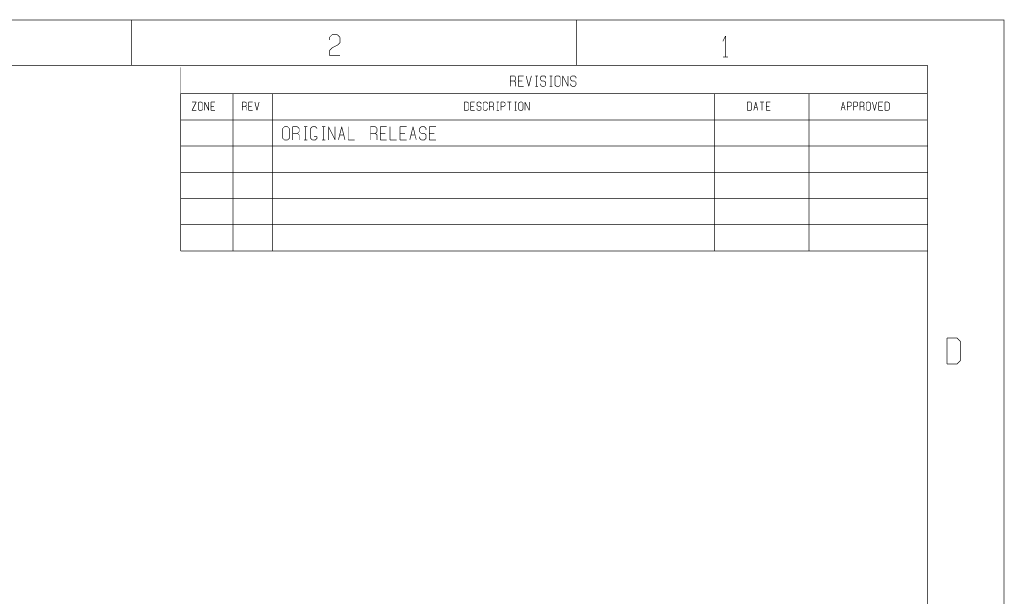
# Model space of a CAD drawing. Extents: x -16.7 to 17.3, y -13.5 to 8.5.
# Tile 37 of 37: x 7.9 to 17.3, y 3 to 8.5. Entities that reach past the tile are written whole.
import ezdxf

# ---------------------------------------------------------------- set-up
doc = ezdxf.new("R2010")
doc.units = 0
doc.layers.add('FAB_ART', color=2, linetype='CONTINUOUS')

msp = doc.modelspace()

# ---------------------------------------------------------------- linework, layer by layer
at = {"layer": 'FAB_ART', "const_width": 0.006}
for points in [[(-16.6865, -13.509), (17.3135, -13.509), (17.3135, 8.491), (-16.6865, 8.491), (-16.6865, -13.509)], [(8.9805, 8.058), (8.9805, 8.491)], [(13.2305, 8.058), (13.2305, 8.491)], [(10.8735, 8.326), (10.8985, 8.351)], [(10.8735, 8.301), (10.8735, 8.326)], [(10.8985, 8.351), (10.9485, 8.351)], [(10.9485, 8.351), (10.9735, 8.326)], [(10.9735, 8.276), (10.9485, 8.251)], [(10.9735, 8.326), (10.9735, 8.276)], [(14.6295, 8.288), (14.6545, 8.338)], [(14.6545, 8.338), (14.6545, 8.138)], [(10.8985, 8.226), (10.8735, 8.201)], [(10.8735, 8.201), (10.8735, 8.151)], [(10.9485, 8.251), (10.8985, 8.226)], [(10.8735, 8.151), (10.9735, 8.151)], [(14.6295, 8.138), (14.6795, 8.138)], [(-16.1835, -13.009), (16.5805, -13.009), (16.5805, 8.058), (-16.1835, 8.058), (-16.1835, -13.009)], [(9.4505, 7.288), (9.4505, 8.038)], [(12.6005, 7.858), (12.6005, 7.958)], [(12.6005, 7.958), (12.6385, 7.958)], [(12.6385, 7.908), (12.6005, 7.908)], [(12.6385, 7.958), (12.6505, 7.946)], [(12.6505, 7.921), (12.6385, 7.908)], [(12.6385, 7.908), (12.6505, 7.896)], [(12.6505, 7.946), (12.6505, 7.921)], [(12.6505, 7.896), (12.6505, 7.858)], [(12.6755, 7.958), (12.6755, 7.858)], [(12.7255, 7.958), (12.6755, 7.958)], [(12.6755, 7.908), (12.7135, 7.908)], [(12.7505, 7.958), (12.7755, 7.858)], [(12.7755, 7.858), (12.8005, 7.958)], [(12.8385, 7.958), (12.8635, 7.958)], [(12.8505, 7.958), (12.8505, 7.858)], [(12.8885, 7.946), (12.9005, 7.958)], [(12.8885, 7.921), (12.8885, 7.946)], [(12.9005, 7.908), (12.8885, 7.921)], [(12.9005, 7.958), (12.9255, 7.958)], [(12.9255, 7.908), (12.9005, 7.908)], [(12.9255, 7.958), (12.9385, 7.946)], [(12.9385, 7.896), (12.9255, 7.908)], [(12.9385, 7.946), (12.9385, 7.933)], [(12.9385, 7.871), (12.9385, 7.896)], [(12.9755, 7.958), (13.0005, 7.958)], [(12.9885, 7.958), (12.9885, 7.858)], [(13.0255, 7.946), (13.0385, 7.958)], [(13.0255, 7.871), (13.0255, 7.946)], [(13.0385, 7.958), (13.0635, 7.958)], [(13.0635, 7.958), (13.0755, 7.946)], [(13.0755, 7.946), (13.0755, 7.871)], [(13.1005, 7.958), (13.1505, 7.858)], [(13.1005, 7.858), (13.1005, 7.958)], [(13.1505, 7.858), (13.1505, 7.958)], [(13.1755, 7.946), (13.1885, 7.958)], [(13.1755, 7.921), (13.1755, 7.946)], [(13.1885, 7.908), (13.1755, 7.921)], [(13.1885, 7.958), (13.2135, 7.958)], [(13.2135, 7.908), (13.1885, 7.908)], [(13.2135, 7.958), (13.2255, 7.946)], [(13.2255, 7.896), (13.2135, 7.908)], [(13.2255, 7.946), (13.2255, 7.933)], [(13.2255, 7.871), (13.2255, 7.896)], [(12.6755, 7.858), (12.7255, 7.858)], [(12.8385, 7.858), (12.8635, 7.858)], [(12.8885, 7.883), (12.8885, 7.871)], [(12.8885, 7.871), (12.9005, 7.858)], [(12.9005, 7.858), (12.9255, 7.858)], [(12.9255, 7.858), (12.9385, 7.871)], [(12.9755, 7.858), (13.0005, 7.858)], [(13.0385, 7.858), (13.0255, 7.871)], [(13.0635, 7.858), (13.0385, 7.858)], [(13.0755, 7.871), (13.0635, 7.858)], [(13.1755, 7.883), (13.1755, 7.871)], [(13.1755, 7.871), (13.1885, 7.858)], [(13.1885, 7.858), (13.2135, 7.858)], [(13.2135, 7.858), (13.2255, 7.871)], [(9.4505, 7.788), (16.5805, 7.788)], [(9.45087, 7.03597), (9.45087, 7.78597)], [(9.6005, 7.708), (9.5605, 7.628)], [(9.5605, 7.708), (9.6005, 7.708)], [(9.6205, 7.698), (9.6305, 7.708)], [(9.6305, 7.708), (9.6505, 7.708)], [(9.6505, 7.708), (9.6605, 7.698)], [(9.6805, 7.708), (9.7205, 7.628)], [(9.6805, 7.628), (9.6805, 7.708)], [(9.7205, 7.628), (9.7205, 7.708)], [(9.7405, 7.708), (9.7405, 7.628)], [(9.7805, 7.708), (9.7405, 7.708)], [(9.9505, 7.788), (9.9505, 7.288)], [(10.0405, 7.628), (10.0405, 7.708)], [(10.0405, 7.708), (10.0705, 7.708)], [(10.0705, 7.708), (10.0805, 7.698)], [(10.1005, 7.708), (10.1005, 7.628)], [(10.1405, 7.708), (10.1005, 7.708)], [(10.1605, 7.708), (10.1805, 7.628)], [(10.1805, 7.628), (10.2005, 7.708)], [(10.3305, 7.788), (10.3305, 7.288)], [(12.1605, 7.628), (12.1605, 7.708)], [(12.1605, 7.708), (12.1905, 7.708)], [(12.1905, 7.708), (12.2005, 7.698)], [(12.2205, 7.708), (12.2205, 7.628)], [(12.2605, 7.708), (12.2205, 7.708)], [(12.2805, 7.698), (12.2905, 7.708)], [(12.2905, 7.708), (12.3105, 7.708)], [(12.3105, 7.708), (12.3205, 7.698)], [(12.3505, 7.708), (12.3405, 7.698)], [(12.3705, 7.708), (12.3505, 7.708)], [(12.3805, 7.698), (12.3705, 7.708)], [(12.4005, 7.628), (12.4005, 7.708)], [(12.4005, 7.708), (12.4305, 7.708)], [(12.4305, 7.708), (12.4405, 7.698)], [(12.4705, 7.708), (12.4905, 7.708)], [(12.4805, 7.708), (12.4805, 7.628)], [(12.5105, 7.628), (12.5105, 7.708)], [(12.5105, 7.708), (12.5405, 7.708)], [(12.5405, 7.708), (12.5505, 7.698)], [(12.5705, 7.708), (12.6105, 7.708)], [(12.5905, 7.708), (12.5905, 7.628)], [(12.6405, 7.708), (12.6605, 7.708)], [(12.6505, 7.708), (12.6505, 7.628)], [(12.6805, 7.698), (12.6905, 7.708)], [(12.6905, 7.708), (12.7105, 7.708)], [(12.7105, 7.708), (12.7205, 7.698)], [(12.7405, 7.708), (12.7805, 7.628)], [(12.7405, 7.628), (12.7405, 7.708)], [(12.7805, 7.628), (12.7805, 7.708)], [(14.5505, 7.788), (14.5505, 7.288)], [(14.8635, 7.628), (14.8635, 7.708)], [(14.8635, 7.708), (14.8935, 7.708)], [(14.8935, 7.708), (14.9035, 7.698)], [(14.9235, 7.628), (14.9435, 7.708)], [(14.9435, 7.708), (14.9635, 7.628)], [(14.9835, 7.708), (15.0235, 7.708)], [(15.0035, 7.708), (15.0035, 7.628)], [(15.0435, 7.708), (15.0435, 7.628)], [(15.0835, 7.708), (15.0435, 7.708)], [(15.4505, 7.788), (15.4505, 7.288)], [(15.7575, 7.628), (15.7775, 7.708)], [(15.7775, 7.708), (15.7975, 7.628)], [(15.8175, 7.628), (15.8175, 7.708)], [(15.8175, 7.708), (15.8475, 7.708)], [(15.8475, 7.708), (15.8575, 7.698)], [(15.8775, 7.628), (15.8775, 7.708)], [(15.8775, 7.708), (15.9075, 7.708)], [(15.9075, 7.708), (15.9175, 7.698)], [(15.9375, 7.628), (15.9375, 7.708)], [(15.9375, 7.708), (15.9675, 7.708)], [(15.9675, 7.708), (15.9775, 7.698)], [(15.9975, 7.698), (16.0075, 7.708)], [(16.0075, 7.708), (16.0275, 7.708)], [(16.0275, 7.708), (16.0375, 7.698)], [(16.0575, 7.708), (16.0775, 7.628)], [(16.0775, 7.628), (16.0975, 7.708)], [(16.1175, 7.708), (16.1175, 7.628)], [(16.1575, 7.708), (16.1175, 7.708)], [(16.1775, 7.628), (16.1775, 7.708)], [(16.1775, 7.708), (16.2075, 7.708)], [(16.2075, 7.708), (16.2175, 7.698)], [(9.5605, 7.628), (9.6005, 7.628)], [(9.6205, 7.638), (9.6205, 7.698)], [(9.6305, 7.628), (9.6205, 7.638)], [(9.6505, 7.628), (9.6305, 7.628)], [(9.6605, 7.638), (9.6505, 7.628)], [(9.6605, 7.698), (9.6605, 7.638)], [(9.7405, 7.668), (9.7705, 7.668)], [(9.7405, 7.628), (9.7805, 7.628)], [(10.0705, 7.668), (10.0405, 7.668)], [(10.0805, 7.678), (10.0705, 7.668)], [(10.0705, 7.668), (10.0805, 7.658)], [(10.0805, 7.698), (10.0805, 7.678)], [(10.0805, 7.658), (10.0805, 7.628)], [(10.1005, 7.668), (10.1305, 7.668)], [(10.1005, 7.628), (10.1405, 7.628)], [(12.1905, 7.628), (12.1605, 7.628)], [(12.2005, 7.638), (12.1905, 7.628)], [(12.2005, 7.698), (12.2005, 7.638)], [(12.2205, 7.668), (12.2505, 7.668)], [(12.2205, 7.628), (12.2605, 7.628)], [(12.2805, 7.678), (12.2805, 7.698)], [(12.2905, 7.668), (12.2805, 7.678)], [(12.2805, 7.648), (12.2805, 7.638)], [(12.2805, 7.638), (12.2905, 7.628)], [(12.3105, 7.668), (12.2905, 7.668)], [(12.2905, 7.628), (12.3105, 7.628)], [(12.3205, 7.658), (12.3105, 7.668)], [(12.3105, 7.628), (12.3205, 7.638)], [(12.3205, 7.698), (12.3205, 7.688)], [(12.3205, 7.638), (12.3205, 7.658)], [(12.3405, 7.698), (12.3405, 7.638)], [(12.3405, 7.638), (12.3505, 7.628)], [(12.3505, 7.628), (12.3705, 7.628)], [(12.3705, 7.628), (12.3805, 7.638)], [(12.3805, 7.688), (12.3805, 7.698)], [(12.3805, 7.638), (12.3805, 7.648)], [(12.4305, 7.668), (12.4005, 7.668)], [(12.4405, 7.678), (12.4305, 7.668)], [(12.4305, 7.668), (12.4405, 7.658)], [(12.4405, 7.698), (12.4405, 7.678)], [(12.4405, 7.658), (12.4405, 7.628)], [(12.4705, 7.628), (12.4905, 7.628)], [(12.5405, 7.668), (12.5105, 7.668)], [(12.5505, 7.678), (12.5405, 7.668)], [(12.5505, 7.698), (12.5505, 7.678)], [(12.6405, 7.628), (12.6605, 7.628)], [(12.6805, 7.638), (12.6805, 7.698)], [(12.6905, 7.628), (12.6805, 7.638)], [(12.7105, 7.628), (12.6905, 7.628)], [(12.7205, 7.638), (12.7105, 7.628)], [(12.7205, 7.698), (12.7205, 7.638)], [(14.8935, 7.628), (14.8635, 7.628)], [(14.9035, 7.638), (14.8935, 7.628)], [(14.9035, 7.698), (14.9035, 7.638)], [(14.9335, 7.658), (14.9535, 7.658)], [(15.0435, 7.668), (15.0735, 7.668)], [(15.0435, 7.628), (15.0835, 7.628)], [(15.7675, 7.658), (15.7875, 7.658)], [(15.8475, 7.668), (15.8175, 7.668)], [(15.8575, 7.678), (15.8475, 7.668)], [(15.8575, 7.698), (15.8575, 7.678)], [(15.9075, 7.668), (15.8775, 7.668)], [(15.9175, 7.678), (15.9075, 7.668)], [(15.9175, 7.698), (15.9175, 7.678)], [(15.9675, 7.668), (15.9375, 7.668)], [(15.9775, 7.678), (15.9675, 7.668)], [(15.9675, 7.668), (15.9775, 7.658)], [(15.9775, 7.698), (15.9775, 7.678)], [(15.9775, 7.658), (15.9775, 7.628)], [(15.9975, 7.638), (15.9975, 7.698)], [(16.0075, 7.628), (15.9975, 7.638)], [(16.0275, 7.628), (16.0075, 7.628)], [(16.0375, 7.638), (16.0275, 7.628)], [(16.0375, 7.698), (16.0375, 7.638)], [(16.1175, 7.668), (16.1475, 7.668)], [(16.1175, 7.628), (16.1575, 7.628)], [(16.2075, 7.628), (16.1775, 7.628)], [(16.2175, 7.638), (16.2075, 7.628)], [(16.2175, 7.698), (16.2175, 7.638)], [(16.5805, 7.538), (9.4505, 7.538)], [(9.45065, 6.78694), (9.45065, 7.53694)], [(9.95087, 7.53597), (9.95087, 7.03597)], [(10.33087, 7.53597), (10.33087, 7.03597)], [(14.55087, 7.53597), (14.55087, 7.03597)], [(15.45087, 7.53597), (15.45087, 7.03597)], [(10.4265, 7.456), (10.4425, 7.472)], [(10.4265, 7.362), (10.4265, 7.456)], [(10.4425, 7.472), (10.4735, 7.472)], [(10.4735, 7.472), (10.4895, 7.456)], [(10.4895, 7.456), (10.4895, 7.362)], [(10.5205, 7.347), (10.5205, 7.472)], [(10.5205, 7.472), (10.5675, 7.472)], [(10.5675, 7.472), (10.5835, 7.456)], [(10.5835, 7.425), (10.5675, 7.409)], [(10.5835, 7.456), (10.5835, 7.425)], [(10.6295, 7.472), (10.6615, 7.472)], [(10.6455, 7.472), (10.6455, 7.347)], [(10.7085, 7.472), (10.6925, 7.456)], [(10.6925, 7.456), (10.6925, 7.362)], [(10.7395, 7.472), (10.7085, 7.472)], [(10.7545, 7.456), (10.7395, 7.472)], [(10.8015, 7.472), (10.8335, 7.472)], [(10.8175, 7.472), (10.8175, 7.347)], [(10.8645, 7.472), (10.9265, 7.347)], [(10.8645, 7.347), (10.8645, 7.472)], [(10.9265, 7.347), (10.9265, 7.472)], [(10.9585, 7.347), (10.9895, 7.472)], [(10.9895, 7.472), (11.0205, 7.347)], [(11.0515, 7.472), (11.0515, 7.347)], [(11.2645, 7.347), (11.2645, 7.472)], [(11.2645, 7.472), (11.3115, 7.472)], [(11.3115, 7.472), (11.3265, 7.456)], [(11.3265, 7.425), (11.3115, 7.409)], [(11.3265, 7.456), (11.3265, 7.425)], [(11.3585, 7.472), (11.3585, 7.347)], [(11.4205, 7.472), (11.3585, 7.472)], [(11.4515, 7.472), (11.4515, 7.347)], [(11.5455, 7.472), (11.5455, 7.347)], [(11.6085, 7.472), (11.5455, 7.472)], [(11.6395, 7.347), (11.6705, 7.472)], [(11.6705, 7.472), (11.7015, 7.347)], [(11.7335, 7.456), (11.7485, 7.472)], [(11.7335, 7.425), (11.7335, 7.456)], [(11.7485, 7.409), (11.7335, 7.425)], [(11.7485, 7.472), (11.7805, 7.472)], [(11.7805, 7.472), (11.7955, 7.456)], [(11.7955, 7.456), (11.7955, 7.44)], [(11.8265, 7.472), (11.8265, 7.347)], [(11.8895, 7.472), (11.8265, 7.472)], [(10.4425, 7.347), (10.4265, 7.362)], [(10.4735, 7.347), (10.4425, 7.347)], [(10.4895, 7.362), (10.4735, 7.347)], [(10.5675, 7.409), (10.5205, 7.409)], [(10.5675, 7.409), (10.5835, 7.393)], [(10.5835, 7.393), (10.5835, 7.347)], [(10.6295, 7.347), (10.6615, 7.347)], [(10.6925, 7.362), (10.7085, 7.347)], [(10.7085, 7.347), (10.7395, 7.347)], [(10.7545, 7.378), (10.7235, 7.378)], [(10.7395, 7.347), (10.7545, 7.362)], [(10.7545, 7.362), (10.7545, 7.378)], [(10.8015, 7.347), (10.8335, 7.347)], [(10.9735, 7.393), (11.0045, 7.393)], [(11.0515, 7.347), (11.1145, 7.347)], [(11.3115, 7.409), (11.2645, 7.409)], [(11.3115, 7.409), (11.3265, 7.393)], [(11.3265, 7.393), (11.3265, 7.347)], [(11.3585, 7.409), (11.4055, 7.409)], [(11.3585, 7.347), (11.4205, 7.347)], [(11.4515, 7.347), (11.5145, 7.347)], [(11.5455, 7.409), (11.5925, 7.409)], [(11.5455, 7.347), (11.6085, 7.347)], [(11.6555, 7.393), (11.6865, 7.393)], [(11.7335, 7.378), (11.7335, 7.362)], [(11.7335, 7.362), (11.7485, 7.347)], [(11.7805, 7.409), (11.7485, 7.409)], [(11.7485, 7.347), (11.7805, 7.347)], [(11.7955, 7.393), (11.7805, 7.409)], [(11.7805, 7.347), (11.7955, 7.362)], [(11.7955, 7.362), (11.7955, 7.393)], [(11.8265, 7.409), (11.8735, 7.409)], [(11.8265, 7.347), (11.8895, 7.347)], [(9.4505, 6.538), (9.4505, 7.288)], [(9.4505, 7.288), (16.5865, 7.288)], [(9.95065, 7.28694), (9.95065, 6.78694)], [(10.33065, 7.28694), (10.33065, 6.78694)], [(14.55065, 7.28694), (14.55065, 6.78694)], [(15.45065, 7.28694), (15.45065, 6.78694)], [(9.45087, 6.28597), (9.45087, 7.03597)], [(9.45087, 7.03597), (16.58687, 7.03597)], [(9.9505, 7.038), (9.9505, 6.538)], [(10.3305, 7.038), (10.3305, 6.538)], [(14.5505, 7.038), (14.5505, 6.538)], [(15.4505, 7.038), (15.4505, 6.538)], [(9.45065, 6.78694), (16.58665, 6.78694)], [(9.95087, 6.78597), (9.95087, 6.28597)], [(10.33087, 6.78597), (10.33087, 6.28597)], [(14.55087, 6.78597), (14.55087, 6.28597)], [(15.45087, 6.78597), (15.45087, 6.28597)], [(9.4505, 6.538), (16.5865, 6.538)], [(9.45087, 6.28597), (16.58687, 6.28597)], [(16.7705, 5.207), (16.7705, 5.457)], [(16.7705, 5.457), (16.8645, 5.457)], [(16.8645, 5.457), (16.8955, 5.426)], [(16.8955, 5.426), (16.8955, 5.238)], [(16.8645, 5.207), (16.7705, 5.207)], [(16.8955, 5.238), (16.8645, 5.207)]]:
    msp.add_lwpolyline(points, dxfattribs=at)

doc.saveas('drawing.dxf')
